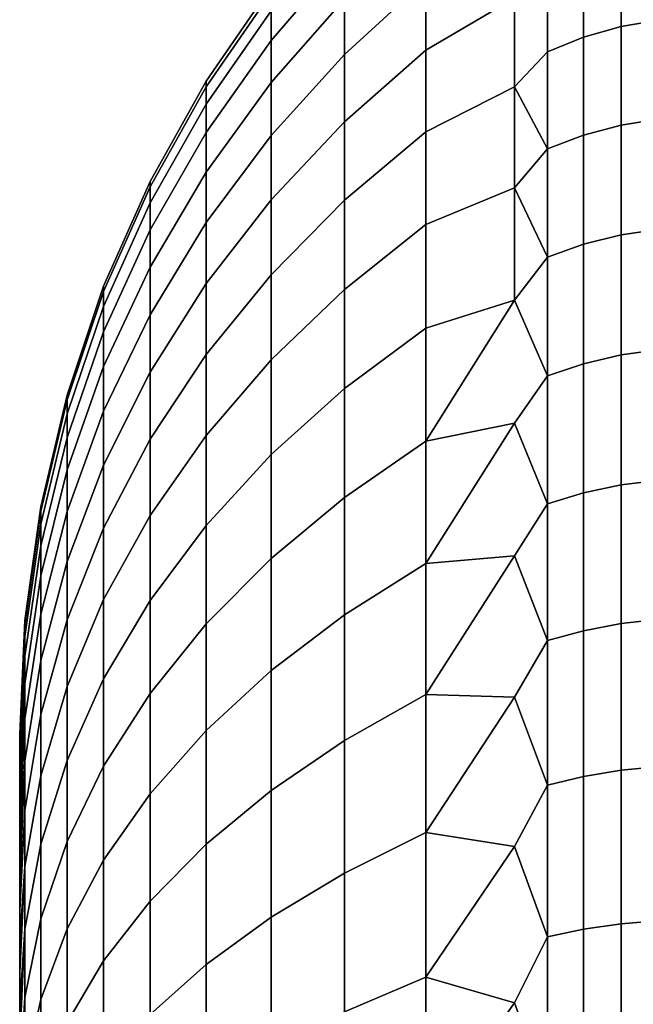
# Model space of a CAD drawing. Header units: metres. Extents: x -22 to 244, y -22 to 22.
# Tile 37 of 154: x -22.5 to -21.508, y 1.363 to 2.955. Entities that reach past the tile are written whole.
import ezdxf

# ---------------------------------------------------------------- set-up
doc = ezdxf.new("R2010")
doc.units = ezdxf.units.M
doc.layers.add('solid_10_151_023_XXX', color=7, linetype='CONTINUOUS')

msp = doc.modelspace()

# ---------------------------------------------------------------- linework, layer by layer
at = {"layer": 'solid_10_151_023_XXX'}
for points in [[(-21.974585, 3.059582, 170.75412), (-21.974585, 3.110342, 170.505478), (-22.093472, 2.969693, 170.48262), (-22.093472, 2.921228, 170.720016)], [(-21.974585, 3.110342, 169.494522), (-21.974585, 3.059582, 169.24588), (-22.093472, 2.921228, 169.279984), (-22.093472, 2.969693, 169.51738)], [(-21.974585, 2.988979, 170.997864), (-21.974585, 2.898992, 171.235138), (-21.842999, 3.019382, 171.286438), (-21.842999, 3.113106, 171.039307)], [(-21.974585, 2.898992, 168.764862), (-21.974585, 2.988979, 169.002136), (-21.842999, 3.113106, 168.960693), (-21.842999, 3.019382, 168.713562)], [(-21.842999, 3.019382, 168.713562), (-21.700001, 3.11363, 168.634232), (-21.700001, 2.990212, 168.381775), (-21.842999, 2.906075, 168.474777)], [(-21.842999, 3.019382, 171.286438), (-21.842999, 2.906075, 171.525223), (-21.700001, 2.990211, 171.618225), (-21.700001, 3.113629, 171.365768)], [(-21.527346, 3.084496, 171.618866), (-21.527346, 2.944229, 171.861816), (-21.464172, 2.95467, 171.868423), (-21.464172, 3.095434, 171.624603)], [(-21.527346, 2.944229, 168.138184), (-21.527346, 3.084496, 168.381134), (-21.464172, 3.095434, 168.375397), (-21.464172, 2.95467, 168.131577)], [(-21.588409, 3.066462, 171.609406), (-21.588409, 2.927015, 171.850937), (-21.527346, 2.944229, 171.861816), (-21.527346, 3.084496, 171.618866)], [(-21.588409, 2.927015, 168.149063), (-21.588409, 3.066462, 168.390594), (-21.527346, 3.084496, 168.381134), (-21.527346, 2.944229, 168.138184)], [(-21.974585, 2.988979, 170.997864), (-21.974585, 3.059582, 170.75412), (-22.093472, 2.921228, 170.720016), (-22.093472, 2.853818, 170.952744)], [(-21.974585, 3.059582, 169.24588), (-21.974585, 2.988979, 169.002136), (-22.093472, 2.853818, 169.047256), (-22.093472, 2.921228, 169.279984)], [(-21.646349, 3.04163, 171.596375), (-21.646349, 2.903313, 171.835938), (-21.588409, 2.927015, 171.850937), (-21.588409, 3.066462, 171.609406)], [(-21.646349, 2.903313, 168.164062), (-21.646349, 3.04163, 168.403625), (-21.588409, 3.066462, 168.390594), (-21.588409, 2.927015, 168.149063)], [(-21.646349, 3.04163, 171.596375), (-21.700001, 2.990211, 171.618225), (-21.700001, 2.846366, 171.859619), (-21.646349, 2.903313, 171.835938)], [(-21.646349, 3.04163, 168.403625), (-21.646349, 2.903313, 168.164062), (-21.700001, 2.846368, 168.140381), (-21.700001, 2.990212, 168.381775)], [(-22.093472, 2.998898, 170.242096), (-22.093472, 3.008654, 170), (-22.198641, 2.855754, 170), (-22.198641, 2.846494, 170.229797)], [(-22.198641, 2.846494, 169.770203), (-22.198641, 2.855754, 170), (-22.093472, 3.008654, 170), (-22.093472, 2.998898, 169.757904)], [(-21.974585, 2.898992, 171.235138), (-21.974585, 2.790204, 171.464417), (-21.842999, 2.906075, 171.525223), (-21.842999, 3.019382, 171.286438)], [(-21.974585, 2.790204, 168.535583), (-21.974585, 2.898992, 168.764862), (-21.842999, 3.019382, 168.713562), (-21.842999, 2.906075, 168.474777)], [(-22.093472, 2.969693, 170.48262), (-22.093472, 2.998898, 170.242096), (-22.198641, 2.846494, 170.229797), (-22.198641, 2.818773, 170.458099)], [(-22.093472, 2.998898, 169.757904), (-22.093472, 2.969693, 169.51738), (-22.198641, 2.818773, 169.541901), (-22.198641, 2.846494, 169.770203)], [(-21.974585, 2.898992, 171.235138), (-21.974585, 2.988979, 170.997864), (-22.093472, 2.853818, 170.952744), (-22.093472, 2.7679, 171.179291)], [(-21.974585, 2.988979, 169.002136), (-21.974585, 2.898992, 168.764862), (-22.093472, 2.7679, 168.820709), (-22.093472, 2.853818, 169.047256)], [(-21.842999, 2.906075, 168.474777), (-21.700001, 2.990212, 168.381775), (-21.700001, 2.846368, 168.140381), (-21.842999, 2.773922, 168.24588)], [(-21.842999, 2.906075, 171.525223), (-21.842999, 2.773922, 171.75412), (-21.700001, 2.846366, 171.859619), (-21.700001, 2.990211, 171.618225)], [(-22.093472, 2.921228, 170.720016), (-22.093472, 2.969693, 170.48262), (-22.198641, 2.818773, 170.458099), (-22.198641, 2.772771, 170.683426)], [(-22.093472, 2.969693, 169.51738), (-22.093472, 2.921228, 169.279984), (-22.198641, 2.772771, 169.316574), (-22.198641, 2.818773, 169.541901)], [(-21.527346, 2.944229, 171.861816), (-21.527346, 2.784868, 172.092697), (-21.464172, 2.794744, 172.100113), (-21.464172, 2.95467, 171.868423)], [(-21.527346, 2.784868, 167.907303), (-21.527346, 2.944229, 168.138184), (-21.464172, 2.95467, 168.131577), (-21.464172, 2.794744, 167.899887)], [(-21.588409, 2.927015, 171.850937), (-21.588409, 2.768585, 172.08046), (-21.527346, 2.784868, 172.092697), (-21.527346, 2.944229, 171.861816)], [(-21.588409, 2.768585, 167.91954), (-21.588409, 2.927015, 168.149063), (-21.527346, 2.944229, 168.138184), (-21.527346, 2.784868, 167.907303)], [(-22.093472, 2.853818, 170.952744), (-22.093472, 2.921228, 170.720016), (-22.198641, 2.772771, 170.683426), (-22.198641, 2.708787, 170.904327)], [(-22.093472, 2.921228, 169.279984), (-22.093472, 2.853818, 169.047256), (-22.198641, 2.708787, 169.095673), (-22.198641, 2.772771, 169.316574)], [(-21.646349, 2.903313, 171.835938), (-21.646349, 2.746166, 172.063614), (-21.588409, 2.768585, 172.08046), (-21.588409, 2.927015, 171.850937)], [(-21.646349, 2.746166, 167.936386), (-21.646349, 2.903313, 168.164062), (-21.588409, 2.927015, 168.149063), (-21.588409, 2.768585, 167.91954)], [(-21.974585, 2.790204, 171.464417), (-21.974585, 2.898992, 171.235138), (-22.093472, 2.7679, 171.179291), (-22.093472, 2.664031, 171.398193)], [(-21.974585, 2.898992, 168.764862), (-21.974585, 2.790204, 168.535583), (-22.093472, 2.664031, 168.601807), (-22.093472, 2.7679, 168.820709)], [(-21.974585, 2.790204, 171.464417), (-21.974585, 2.66332, 171.684189), (-21.842999, 2.773922, 171.75412), (-21.842999, 2.906075, 171.525223)], [(-21.974585, 2.66332, 168.315811), (-21.974585, 2.790204, 168.535583), (-21.842999, 2.906075, 168.474777), (-21.842999, 2.773922, 168.24588)], [(-21.646349, 2.903313, 171.835938), (-21.700001, 2.846366, 171.859619), (-21.646349, 2.746166, 172.063614)], [(-21.646349, 2.746166, 167.936386), (-21.700001, 2.846368, 168.140381), (-21.646349, 2.903313, 168.164062)], [(-22.198641, 2.846494, 170.229797), (-22.198641, 2.855754, 170), (-22.289186, 2.693763, 170), (-22.289186, 2.685029, 170.216751)], [(-22.289186, 2.685029, 169.783249), (-22.289186, 2.693763, 170), (-22.198641, 2.855754, 170), (-22.198641, 2.846494, 169.770203)], [(-22.093472, 2.7679, 171.179291), (-22.093472, 2.853818, 170.952744), (-22.198641, 2.708787, 170.904327), (-22.198641, 2.627235, 171.119354)], [(-22.093472, 2.853818, 169.047256), (-22.093472, 2.7679, 168.820709), (-22.198641, 2.627235, 168.880646), (-22.198641, 2.708787, 169.095673)], [(-22.198641, 2.818773, 170.458099), (-22.198641, 2.846494, 170.229797), (-22.289186, 2.685029, 170.216751), (-22.289186, 2.65888, 170.432114)], [(-22.198641, 2.846494, 169.770203), (-22.198641, 2.818773, 169.541901), (-22.289186, 2.65888, 169.567886), (-22.289186, 2.685029, 169.783249)], [(-21.842999, 2.773922, 168.24588), (-21.700001, 2.846368, 168.140381), (-21.700001, 2.683079, 167.911682), (-21.842999, 2.623779, 168.028351)], [(-21.842999, 2.773922, 171.75412), (-21.842999, 2.623779, 171.971649), (-21.700001, 2.683078, 172.088318), (-21.700001, 2.846366, 171.859619)], [(-21.646349, 2.746166, 167.936386), (-21.700001, 2.683079, 167.911682), (-21.700001, 2.846368, 168.140381)], [(-21.646349, 2.746166, 172.063614), (-21.700001, 2.846366, 171.859619), (-21.700001, 2.683078, 172.088318)], [(-22.198641, 2.772771, 170.683426), (-22.198641, 2.818773, 170.458099), (-22.289186, 2.65888, 170.432114), (-22.289186, 2.615488, 170.644653)], [(-22.198641, 2.818773, 169.541901), (-22.198641, 2.772771, 169.316574), (-22.289186, 2.615488, 169.355347), (-22.289186, 2.65888, 169.567886)], [(-21.974585, 2.66332, 171.684189), (-21.974585, 2.790204, 171.464417), (-22.093472, 2.664031, 171.398193), (-22.093472, 2.542885, 171.608017)], [(-21.974585, 2.790204, 168.535583), (-21.974585, 2.66332, 168.315811), (-22.093472, 2.542885, 168.391983), (-22.093472, 2.664031, 168.601807)], [(-21.527346, 2.784868, 172.092697), (-21.527346, 2.607445, 172.309998), (-21.464172, 2.616692, 172.318192), (-21.464172, 2.794744, 172.100113)], [(-21.527346, 2.607445, 167.690002), (-21.527346, 2.784868, 167.907303), (-21.464172, 2.794744, 167.899887), (-21.464172, 2.616692, 167.681808)], [(-22.198641, 2.708787, 170.904327), (-22.198641, 2.772771, 170.683426), (-22.289186, 2.615488, 170.644653), (-22.289186, 2.555133, 170.853027)], [(-22.198641, 2.772771, 169.316574), (-22.198641, 2.708787, 169.095673), (-22.289186, 2.555133, 169.146973), (-22.289186, 2.615488, 169.355347)], [(-21.974585, 2.66332, 171.684189), (-21.974585, 2.519163, 171.893021), (-21.842999, 2.623779, 171.971649), (-21.842999, 2.773922, 171.75412)], [(-21.974585, 2.519163, 168.106979), (-21.974585, 2.66332, 168.315811), (-21.842999, 2.773922, 168.24588), (-21.842999, 2.623779, 168.028351)], [(-21.588409, 2.768585, 172.08046), (-21.588409, 2.5922, 172.296494), (-21.527346, 2.607445, 172.309998), (-21.527346, 2.784868, 172.092697)], [(-21.588409, 2.5922, 167.703506), (-21.588409, 2.768585, 167.91954), (-21.527346, 2.784868, 167.907303), (-21.527346, 2.607445, 167.690002)], [(-22.093472, 2.664031, 171.398193), (-22.093472, 2.7679, 171.179291), (-22.198641, 2.627235, 171.119354), (-22.198641, 2.528645, 171.327133)], [(-22.093472, 2.7679, 168.820709), (-22.093472, 2.664031, 168.601807), (-22.198641, 2.528645, 168.672867), (-22.198641, 2.627235, 168.880646)], [(-21.646349, 2.746166, 172.063614), (-21.646349, 2.571209, 172.277893), (-21.588409, 2.5922, 172.296494), (-21.588409, 2.768585, 172.08046)], [(-21.646349, 2.571209, 167.722107), (-21.646349, 2.746166, 167.936386), (-21.588409, 2.768585, 167.91954), (-21.588409, 2.5922, 167.703506)], [(-21.646349, 2.746166, 172.063614), (-21.700001, 2.683078, 172.088318), (-21.646349, 2.571209, 172.277893)], [(-21.646349, 2.571209, 167.722107), (-21.700001, 2.683079, 167.911682), (-21.646349, 2.746166, 167.936386)], [(-22.198641, 2.627235, 171.119354), (-22.198641, 2.708787, 170.904327), (-22.289186, 2.555133, 170.853027), (-22.289186, 2.478207, 171.055862)], [(-22.198641, 2.708787, 169.095673), (-22.198641, 2.627235, 168.880646), (-22.289186, 2.478207, 168.944138), (-22.289186, 2.555133, 169.146973)], [(-22.289186, 2.685029, 170.216751), (-22.289186, 2.693763, 170), (-22.364326, 2.524078, 170), (-22.364326, 2.515893, 170.20311)], [(-22.364326, 2.515893, 169.79689), (-22.364326, 2.524078, 170), (-22.289186, 2.693763, 170), (-22.289186, 2.685029, 169.783249)], [(-22.289186, 2.65888, 170.432114), (-22.289186, 2.685029, 170.216751), (-22.364326, 2.515893, 170.20311), (-22.364326, 2.491392, 170.404892)], [(-22.289186, 2.685029, 169.783249), (-22.289186, 2.65888, 169.567886), (-22.364326, 2.491392, 169.595108), (-22.364326, 2.515893, 169.79689)], [(-21.842999, 2.623779, 168.028351), (-21.700001, 2.683079, 167.911682), (-21.700001, 2.501463, 167.69725), (-21.842999, 2.45662, 167.823624)], [(-21.842999, 2.623779, 171.971649), (-21.842999, 2.45662, 172.176376), (-21.700001, 2.501461, 172.302765), (-21.700001, 2.683078, 172.088318)], [(-21.646349, 2.571209, 167.722107), (-21.700001, 2.501463, 167.69725), (-21.700001, 2.683079, 167.911682)], [(-21.646349, 2.571209, 172.277893), (-21.700001, 2.683078, 172.088318), (-21.700001, 2.501461, 172.302765)], [(-22.289186, 2.615488, 170.644653), (-22.289186, 2.65888, 170.432114), (-22.364326, 2.491392, 170.404892), (-22.364326, 2.450733, 170.60405)], [(-22.289186, 2.65888, 169.567886), (-22.289186, 2.615488, 169.355347), (-22.364326, 2.450733, 169.39595), (-22.364326, 2.491392, 169.595108)], [(-22.093472, 2.542885, 171.608017), (-22.093472, 2.664031, 171.398193), (-22.198641, 2.528645, 171.327133), (-22.198641, 2.413655, 171.526306)], [(-22.093472, 2.664031, 168.601807), (-22.093472, 2.542885, 168.391983), (-22.198641, 2.413655, 168.473694), (-22.198641, 2.528645, 168.672867)], [(-21.974585, 2.519163, 171.893021), (-21.974585, 2.66332, 171.684189), (-22.093472, 2.542885, 171.608017), (-22.093472, 2.405247, 171.807419)], [(-21.974585, 2.66332, 168.315811), (-21.974585, 2.519163, 168.106979), (-22.093472, 2.405247, 168.192581), (-22.093472, 2.542885, 168.391983)], [(-22.198641, 2.528645, 171.327133), (-22.198641, 2.627235, 171.119354), (-22.289186, 2.478207, 171.055862), (-22.289186, 2.385209, 171.251862)], [(-22.198641, 2.627235, 168.880646), (-22.198641, 2.528645, 168.672867), (-22.289186, 2.385209, 168.748138), (-22.289186, 2.478207, 168.944138)], [(-22.289186, 2.555133, 170.853027), (-22.289186, 2.615488, 170.644653), (-22.364326, 2.450733, 170.60405), (-22.364326, 2.39418, 170.799301)], [(-22.289186, 2.615488, 169.355347), (-22.289186, 2.555133, 169.146973), (-22.364326, 2.39418, 169.200699), (-22.364326, 2.450733, 169.39595)], [(-21.974585, 2.519163, 171.893021), (-21.974585, 2.358669, 172.0896), (-21.842999, 2.45662, 172.176376), (-21.842999, 2.623779, 171.971649)], [(-21.974585, 2.358669, 167.9104), (-21.974585, 2.519163, 168.106979), (-21.842999, 2.623779, 168.028351), (-21.842999, 2.45662, 167.823624)], [(-21.527346, 2.607445, 172.309998), (-21.527346, 2.413113, 172.512314), (-21.464172, 2.421671, 172.521225), (-21.464172, 2.616692, 172.318192)], [(-21.527346, 2.413113, 167.487686), (-21.527346, 2.607445, 167.690002), (-21.464172, 2.616692, 167.681808), (-21.464172, 2.421671, 167.478775)], [(-21.588409, 2.5922, 172.296494), (-21.588409, 2.399004, 172.497635), (-21.527346, 2.413113, 172.512314), (-21.527346, 2.607445, 172.309998)], [(-21.588409, 2.399004, 167.502365), (-21.588409, 2.5922, 167.703506), (-21.527346, 2.607445, 167.690002), (-21.527346, 2.413113, 167.487686)], [(-21.646349, 2.571209, 172.277893), (-21.646349, 2.379578, 172.477402), (-21.588409, 2.399004, 172.497635), (-21.588409, 2.5922, 172.296494)], [(-21.646349, 2.379578, 167.522598), (-21.646349, 2.571209, 167.722107), (-21.588409, 2.5922, 167.703506), (-21.588409, 2.399004, 167.502365)], [(-21.646349, 2.571209, 172.277893), (-21.700001, 2.501461, 172.302765), (-21.646349, 2.379578, 172.477402)], [(-21.646349, 2.379578, 167.522598), (-21.700001, 2.501463, 167.69725), (-21.646349, 2.571209, 167.722107)], [(-22.289186, 2.478207, 171.055862), (-22.289186, 2.555133, 170.853027), (-22.364326, 2.39418, 170.799301), (-22.364326, 2.3221, 170.989349)], [(-22.289186, 2.555133, 169.146973), (-22.289186, 2.478207, 168.944138), (-22.364326, 2.3221, 169.010651), (-22.364326, 2.39418, 169.200699)], [(-22.093472, 2.405247, 171.807419), (-22.093472, 2.542885, 171.608017), (-22.198641, 2.413655, 171.526306), (-22.198641, 2.283012, 171.715576)], [(-22.093472, 2.542885, 168.391983), (-22.093472, 2.405247, 168.192581), (-22.198641, 2.283012, 168.284424), (-22.198641, 2.413655, 168.473694)], [(-22.364326, 2.515893, 170.20311), (-22.364326, 2.524078, 170), (-22.423414, 2.348159, 170), (-22.423414, 2.340544, 170.18895)], [(-22.423414, 2.340544, 169.81105), (-22.423414, 2.348159, 170), (-22.364326, 2.524078, 170), (-22.364326, 2.515893, 169.79689)], [(-22.364326, 2.491392, 170.404892), (-22.364326, 2.515893, 170.20311), (-22.423414, 2.340544, 170.18895), (-22.423414, 2.31775, 170.376678)], [(-22.364326, 2.515893, 169.79689), (-22.364326, 2.491392, 169.595108), (-22.423414, 2.31775, 169.623322), (-22.423414, 2.340544, 169.81105)], [(-22.198641, 2.413655, 171.526306), (-22.198641, 2.528645, 171.327133), (-22.289186, 2.385209, 171.251862), (-22.289186, 2.276742, 171.439728)], [(-22.198641, 2.528645, 168.672867), (-22.198641, 2.413655, 168.473694), (-22.289186, 2.276742, 168.560272), (-22.289186, 2.385209, 168.748138)], [(-21.974585, 2.358669, 172.0896), (-21.974585, 2.519163, 171.893021), (-22.093472, 2.405247, 171.807419), (-22.093472, 2.25201, 171.995102)], [(-21.974585, 2.519163, 168.106979), (-21.974585, 2.358669, 167.9104), (-22.093472, 2.25201, 168.004898), (-22.093472, 2.405247, 168.192581)], [(-21.646349, 2.379578, 167.522598), (-21.700001, 2.302759, 167.498535), (-21.842999, 2.273528, 167.633011), (-21.700001, 2.501463, 167.69725)], [(-21.842999, 2.273528, 167.633011), (-21.842999, 2.45662, 167.823624), (-21.700001, 2.501463, 167.69725)], [(-21.646349, 2.379578, 172.477402), (-21.700001, 2.501461, 172.302765), (-21.842999, 2.273528, 172.366989), (-21.700001, 2.302757, 172.501465)], [(-21.842999, 2.45662, 172.176376), (-21.842999, 2.273528, 172.366989), (-21.700001, 2.501461, 172.302765)], [(-22.364326, 2.450733, 170.60405), (-22.364326, 2.491392, 170.404892), (-22.423414, 2.31775, 170.376678), (-22.423414, 2.279925, 170.561951)], [(-22.364326, 2.491392, 169.595108), (-22.364326, 2.450733, 169.39595), (-22.423414, 2.279925, 169.438049), (-22.423414, 2.31775, 169.623322)], [(-22.289186, 2.385209, 171.251862), (-22.289186, 2.478207, 171.055862), (-22.364326, 2.3221, 170.989349), (-22.364326, 2.23496, 171.173004)], [(-22.289186, 2.478207, 168.944138), (-22.289186, 2.385209, 168.748138), (-22.364326, 2.23496, 168.826996), (-22.364326, 2.3221, 169.010651)], [(-21.974585, 2.358669, 172.0896), (-21.974585, 2.182878, 172.272614), (-21.842999, 2.273528, 172.366989), (-21.842999, 2.45662, 172.176376)], [(-21.974585, 2.182878, 167.727386), (-21.974585, 2.358669, 167.9104), (-21.842999, 2.45662, 167.823624), (-21.842999, 2.273528, 167.633011)], [(-22.364326, 2.39418, 170.799301), (-22.364326, 2.450733, 170.60405), (-22.423414, 2.279925, 170.561951), (-22.423414, 2.227314, 170.743591)], [(-22.364326, 2.450733, 169.39595), (-22.364326, 2.39418, 169.200699), (-22.423414, 2.227314, 169.256409), (-22.423414, 2.279925, 169.438049)], [(-21.527346, 2.413113, 172.512314), (-21.527346, 2.20313, 172.698349), (-21.464172, 2.210943, 172.707916), (-21.464172, 2.421671, 172.521225)], [(-21.527346, 2.20313, 167.301651), (-21.527346, 2.413113, 167.487686), (-21.464172, 2.421671, 167.478775), (-21.464172, 2.210943, 167.292084)], [(-22.198641, 2.283012, 171.715576), (-22.198641, 2.413655, 171.526306), (-22.289186, 2.276742, 171.439728), (-22.289186, 2.15351, 171.618256)], [(-22.198641, 2.413655, 168.473694), (-22.198641, 2.283012, 168.284424), (-22.289186, 2.15351, 168.381744), (-22.289186, 2.276742, 168.560272)], [(-22.093472, 2.25201, 171.995102), (-22.093472, 2.405247, 171.807419), (-22.198641, 2.283012, 171.715576), (-22.198641, 2.137563, 171.893723)], [(-22.093472, 2.405247, 168.192581), (-22.093472, 2.25201, 168.004898), (-22.198641, 2.137563, 168.106277), (-22.198641, 2.283012, 168.284424)], [(-21.588409, 2.399004, 172.497635), (-21.588409, 2.190249, 172.682571), (-21.527346, 2.20313, 172.698349), (-21.527346, 2.413113, 172.512314)], [(-21.588409, 2.190249, 167.317429), (-21.588409, 2.399004, 167.502365), (-21.527346, 2.413113, 167.487686), (-21.527346, 2.20313, 167.301651)], [(-22.364326, 2.3221, 170.989349), (-22.364326, 2.39418, 170.799301), (-22.423414, 2.227314, 170.743591), (-22.423414, 2.160258, 170.920395)], [(-22.364326, 2.39418, 169.200699), (-22.364326, 2.3221, 169.010651), (-22.423414, 2.160258, 169.079605), (-22.423414, 2.227314, 169.256409)], [(-21.646349, 2.379578, 172.477402), (-21.646349, 2.172513, 172.660843), (-21.588409, 2.190249, 172.682571), (-21.588409, 2.399004, 172.497635)], [(-21.646349, 2.172513, 167.339157), (-21.646349, 2.379578, 167.522598), (-21.588409, 2.399004, 167.502365), (-21.588409, 2.190249, 167.317429)], [(-22.289186, 2.276742, 171.439728), (-22.289186, 2.385209, 171.251862), (-22.364326, 2.23496, 171.173004), (-22.364326, 2.133326, 171.34903)], [(-22.289186, 2.385209, 168.748138), (-22.289186, 2.276742, 168.560272), (-22.364326, 2.133326, 168.65097), (-22.364326, 2.23496, 168.826996)], [(-21.646349, 2.379578, 172.477402), (-21.700001, 2.302757, 172.501465), (-21.646349, 2.172513, 172.660843)], [(-21.646349, 2.172513, 167.339157), (-21.700001, 2.302759, 167.498535), (-21.646349, 2.379578, 167.522598)], [(-21.974585, 2.182878, 172.272614), (-21.974585, 2.358669, 172.0896), (-22.093472, 2.25201, 171.995102), (-22.093472, 2.084168, 172.169846)], [(-21.974585, 2.358669, 167.9104), (-21.974585, 2.182878, 167.727386), (-22.093472, 2.084168, 167.830154), (-22.093472, 2.25201, 168.004898)], [(-22.423414, 2.340544, 170.18895), (-22.423414, 2.348159, 170), (-22.465942, 2.167519, 170), (-22.465942, 2.160491, 170.174408)], [(-22.465942, 2.160491, 169.825592), (-22.465942, 2.167519, 170), (-22.423414, 2.348159, 170), (-22.423414, 2.340544, 169.81105)], [(-22.423414, 2.31775, 170.376678), (-22.423414, 2.340544, 170.18895), (-22.465942, 2.160491, 170.174408), (-22.465942, 2.139451, 170.347702)], [(-22.423414, 2.340544, 169.81105), (-22.423414, 2.31775, 169.623322), (-22.465942, 2.139451, 169.652298), (-22.465942, 2.160491, 169.825592)], [(-22.423414, 2.279925, 170.561951), (-22.423414, 2.31775, 170.376678), (-22.465942, 2.139451, 170.347702), (-22.465942, 2.104535, 170.518723)], [(-22.423414, 2.31775, 169.623322), (-22.423414, 2.279925, 169.438049), (-22.465942, 2.104535, 169.481277), (-22.465942, 2.139451, 169.652298)], [(-22.364326, 2.23496, 171.173004), (-22.364326, 2.3221, 170.989349), (-22.423414, 2.160258, 170.920395), (-22.423414, 2.079191, 171.091248)], [(-22.364326, 2.3221, 169.010651), (-22.364326, 2.23496, 168.826996), (-22.423414, 2.079191, 168.908752), (-22.423414, 2.160258, 169.079605)], [(-21.646349, 2.172513, 167.339157), (-21.700001, 2.088325, 167.316925), (-21.842999, 2.075692, 167.457733), (-21.700001, 2.302759, 167.498535)], [(-21.842999, 2.075692, 167.457733), (-21.842999, 2.273528, 167.633011), (-21.700001, 2.302759, 167.498535)], [(-21.646349, 2.172513, 172.660843), (-21.700001, 2.302757, 172.501465), (-21.842999, 2.075692, 172.542267), (-21.700001, 2.088323, 172.683075)], [(-21.842999, 2.273528, 172.366989), (-21.842999, 2.075692, 172.542267), (-21.700001, 2.302757, 172.501465)], [(-22.423414, 2.227314, 170.743591), (-22.423414, 2.279925, 170.561951), (-22.465942, 2.104535, 170.518723), (-22.465942, 2.055971, 170.686386)], [(-22.423414, 2.279925, 169.438049), (-22.423414, 2.227314, 169.256409), (-22.465942, 2.055971, 169.313614), (-22.465942, 2.104535, 169.481277)], [(-22.289186, 2.15351, 171.618256), (-22.289186, 2.276742, 171.439728), (-22.364326, 2.133326, 171.34903), (-22.364326, 2.017856, 171.516327)], [(-22.289186, 2.276742, 168.560272), (-22.289186, 2.15351, 168.381744), (-22.364326, 2.017856, 168.483673), (-22.364326, 2.133326, 168.65097)], [(-22.198641, 2.137563, 171.893723), (-22.198641, 2.283012, 171.715576), (-22.289186, 2.15351, 171.618256), (-22.289186, 2.016311, 171.786301)], [(-22.198641, 2.283012, 168.284424), (-22.198641, 2.137563, 168.106277), (-22.289186, 2.016311, 168.213699), (-22.289186, 2.15351, 168.381744)], [(-21.974585, 2.182878, 172.272614), (-21.974585, 1.992929, 172.440903), (-21.842999, 2.075692, 172.542267), (-21.842999, 2.273528, 172.366989)], [(-21.974585, 1.992929, 167.559097), (-21.974585, 2.182878, 167.727386), (-21.842999, 2.273528, 167.633011), (-21.842999, 2.075692, 167.457733)], [(-22.093472, 2.084168, 172.169846), (-22.093472, 2.25201, 171.995102), (-22.198641, 2.137563, 171.893723), (-22.198641, 1.97825, 172.05957)], [(-22.093472, 2.25201, 168.004898), (-22.093472, 2.084168, 167.830154), (-22.198641, 1.97825, 167.94043), (-22.198641, 2.137563, 168.106277)], [(-22.364326, 2.133326, 171.34903), (-22.364326, 2.23496, 171.173004), (-22.423414, 2.079191, 171.091248), (-22.423414, 1.98464, 171.255005)], [(-22.364326, 2.23496, 168.826996), (-22.364326, 2.133326, 168.65097), (-22.423414, 1.98464, 168.744995), (-22.423414, 2.079191, 168.908752)], [(-22.423414, 2.160258, 170.920395), (-22.423414, 2.227314, 170.743591), (-22.465942, 2.055971, 170.686386), (-22.465942, 1.994073, 170.849594)], [(-22.423414, 2.227314, 169.256409), (-22.423414, 2.160258, 169.079605), (-22.465942, 1.994073, 169.150406), (-22.465942, 2.055971, 169.313614)], [(-21.588409, 2.190249, 172.682571), (-21.588409, 1.96729, 172.850113), (-21.527346, 1.97886, 172.866867), (-21.527346, 2.20313, 172.698349)], [(-21.588409, 1.96729, 167.149887), (-21.588409, 2.190249, 167.317429), (-21.527346, 2.20313, 167.301651), (-21.527346, 1.97886, 167.133133)], [(-21.527346, 2.20313, 172.698349), (-21.527346, 1.97886, 172.866867), (-21.464172, 1.985878, 172.877045), (-21.464172, 2.210943, 172.707916)], [(-21.527346, 1.97886, 167.133133), (-21.527346, 2.20313, 167.301651), (-21.464172, 2.210943, 167.292084), (-21.464172, 1.985878, 167.122955)], [(-21.974585, 1.992929, 172.440903), (-21.974585, 2.182878, 172.272614), (-22.093472, 2.084168, 172.169846), (-22.093472, 1.90281, 172.330521)], [(-21.974585, 2.182878, 167.727386), (-21.974585, 1.992929, 167.559097), (-22.093472, 1.90281, 167.669479), (-22.093472, 2.084168, 167.830154)], [(-21.646349, 2.172513, 172.660843), (-21.646349, 1.951359, 172.827026), (-21.588409, 1.96729, 172.850113), (-21.588409, 2.190249, 172.682571)], [(-21.646349, 1.951359, 167.172974), (-21.646349, 2.172513, 167.339157), (-21.588409, 2.190249, 167.317429), (-21.588409, 1.96729, 167.149887)], [(-22.465942, 2.160491, 170.174408), (-22.465942, 2.167519, 170), (-22.491545, 1.983716, 170), (-22.491545, 1.977283, 170.159622)], [(-22.491545, 1.977283, 169.840378), (-22.491545, 1.983716, 170), (-22.465942, 2.167519, 170), (-22.465942, 2.160491, 169.825592)], [(-21.646349, 2.172513, 172.660843), (-21.700001, 2.088323, 172.683075), (-21.646349, 1.951359, 172.827026)], [(-21.646349, 1.951359, 167.172974), (-21.700001, 2.088325, 167.316925), (-21.646349, 2.172513, 167.339157)], [(-22.465942, 2.139451, 170.347702), (-22.465942, 2.160491, 170.174408), (-22.491545, 1.977283, 170.159622), (-22.491545, 1.958027, 170.318207)], [(-22.465942, 2.160491, 169.825592), (-22.465942, 2.139451, 169.652298), (-22.491545, 1.958027, 169.681793), (-22.491545, 1.977283, 169.840378)], [(-22.423414, 2.079191, 171.091248), (-22.423414, 2.160258, 170.920395), (-22.465942, 1.994073, 170.849594), (-22.465942, 1.919243, 171.007294)], [(-22.423414, 2.160258, 169.079605), (-22.423414, 2.079191, 168.908752), (-22.465942, 1.919243, 168.992706), (-22.465942, 1.994073, 169.150406)], [(-22.289186, 2.016311, 171.786301), (-22.289186, 2.15351, 171.618256), (-22.364326, 2.017856, 171.516327), (-22.364326, 1.8893, 171.673767)], [(-22.289186, 2.15351, 168.381744), (-22.289186, 2.016311, 168.213699), (-22.364326, 1.8893, 168.326233), (-22.364326, 2.017856, 168.483673)], [(-22.465942, 2.104535, 170.518723), (-22.465942, 2.139451, 170.347702), (-22.491545, 1.958027, 170.318207), (-22.491545, 1.926073, 170.474731)], [(-22.465942, 2.139451, 169.652298), (-22.465942, 2.104535, 169.481277), (-22.491545, 1.926073, 169.525269), (-22.491545, 1.958027, 169.681793)], [(-22.364326, 2.017856, 171.516327), (-22.364326, 2.133326, 171.34903), (-22.423414, 1.98464, 171.255005), (-22.423414, 1.877218, 171.410645)], [(-22.364326, 2.133326, 168.65097), (-22.364326, 2.017856, 168.483673), (-22.423414, 1.877218, 168.589355), (-22.423414, 1.98464, 168.744995)], [(-22.198641, 1.97825, 172.05957), (-22.198641, 2.137563, 171.893723), (-22.289186, 2.016311, 171.786301), (-22.289186, 1.866036, 171.942749)], [(-22.198641, 2.137563, 168.106277), (-22.198641, 1.97825, 167.94043), (-22.289186, 1.866036, 168.057251), (-22.289186, 2.016311, 168.213699)], [(-22.465942, 2.055971, 170.686386), (-22.465942, 2.104535, 170.518723), (-22.491545, 1.926073, 170.474731), (-22.491545, 1.881627, 170.628174)], [(-22.465942, 2.104535, 169.481277), (-22.465942, 2.055971, 169.313614), (-22.491545, 1.881627, 169.371826), (-22.491545, 1.926073, 169.525269)], [(-21.646349, 1.951359, 167.172974), (-21.700001, 1.859625, 167.153641), (-21.842999, 1.864394, 167.298965), (-21.700001, 2.088325, 167.316925)], [(-21.842999, 1.864394, 167.298965), (-21.842999, 2.075692, 167.457733), (-21.700001, 2.088325, 167.316925)], [(-21.646349, 1.951359, 172.827026), (-21.700001, 2.088323, 172.683075), (-21.842999, 1.864394, 172.701035), (-21.700001, 1.859623, 172.846359)], [(-21.842999, 2.075692, 172.542267), (-21.842999, 1.864394, 172.701035), (-21.700001, 2.088323, 172.683075)], [(-22.423414, 1.98464, 171.255005), (-22.423414, 2.079191, 171.091248), (-22.465942, 1.919243, 171.007294), (-22.465942, 1.831966, 171.158463)], [(-22.423414, 2.079191, 168.908752), (-22.423414, 1.98464, 168.744995), (-22.465942, 1.831966, 168.841537), (-22.465942, 1.919243, 168.992706)], [(-22.093472, 1.90281, 172.330521), (-22.093472, 2.084168, 172.169846), (-22.198641, 1.97825, 172.05957), (-22.198641, 1.806108, 172.212082)], [(-22.093472, 2.084168, 167.830154), (-22.093472, 1.90281, 167.669479), (-22.198641, 1.806108, 167.787918), (-22.198641, 1.97825, 167.94043)], [(-21.974585, 1.992929, 172.440903), (-21.974585, 1.790056, 172.593338), (-21.842999, 1.864394, 172.701035), (-21.842999, 2.075692, 172.542267)], [(-21.974585, 1.790056, 167.406662), (-21.974585, 1.992929, 167.559097), (-21.842999, 2.075692, 167.457733), (-21.842999, 1.864394, 167.298965)], [(-22.465942, 1.994073, 170.849594), (-22.465942, 2.055971, 170.686386), (-22.491545, 1.881627, 170.628174), (-22.491545, 1.824978, 170.777557)], [(-22.465942, 2.055971, 169.313614), (-22.465942, 1.994073, 169.150406), (-22.491545, 1.824978, 169.222443), (-22.491545, 1.881627, 169.371826)], [(-22.364326, 1.8893, 171.673767), (-22.364326, 2.017856, 171.516327), (-22.423414, 1.877218, 171.410645), (-22.423414, 1.757622, 171.557114)], [(-22.364326, 2.017856, 168.483673), (-22.364326, 1.8893, 168.326233), (-22.423414, 1.757622, 168.442886), (-22.423414, 1.877218, 168.589355)], [(-22.289186, 1.866036, 171.942749), (-22.289186, 2.016311, 171.786301), (-22.364326, 1.8893, 171.673767), (-22.364326, 1.74849, 171.820374)], [(-22.289186, 2.016311, 168.213699), (-22.289186, 1.866036, 168.057251), (-22.364326, 1.74849, 168.179626), (-22.364326, 1.8893, 168.326233)], [(-22.465942, 1.919243, 171.007294), (-22.465942, 1.994073, 170.849594), (-22.491545, 1.824978, 170.777557), (-22.491545, 1.756493, 170.921875)], [(-22.465942, 1.994073, 169.150406), (-22.465942, 1.919243, 168.992706), (-22.491545, 1.756493, 169.078125), (-22.491545, 1.824978, 169.222443)], [(-21.974585, 1.790056, 172.593338), (-21.974585, 1.992929, 172.440903), (-22.093472, 1.90281, 172.330521), (-22.093472, 1.70911, 172.476074)], [(-21.974585, 1.992929, 167.559097), (-21.974585, 1.790056, 167.406662), (-22.093472, 1.70911, 167.523926), (-22.093472, 1.90281, 167.669479)], [(-22.491545, 1.983716, 170), (-22.491545, 1.977283, 169.840378), (-22.5, 1.797996, 169.914963), (-22.5, 1.8, 170)], [(-22.491545, 1.977283, 170.159622), (-22.491545, 1.983716, 170), (-22.5, 1.8, 170), (-22.5, 1.797996, 170.085037)], [(-22.491545, 1.977283, 169.840378), (-22.491545, 1.958027, 169.681793), (-22.5, 1.781851, 169.745026), (-22.5, 1.791947, 169.829956)], [(-22.491545, 1.977283, 169.840378), (-22.5, 1.791947, 169.829956), (-22.5, 1.797996, 169.914963)], [(-22.491545, 1.977283, 170.159622), (-22.5, 1.797996, 170.085037), (-22.5, 1.791947, 170.170044)], [(-22.491545, 1.958027, 170.318207), (-22.491545, 1.977283, 170.159622), (-22.5, 1.791947, 170.170044), (-22.5, 1.781851, 170.254974)], [(-22.423414, 1.877218, 171.410645), (-22.423414, 1.98464, 171.255005), (-22.465942, 1.831966, 171.158463), (-22.465942, 1.732808, 171.302124)], [(-22.423414, 1.98464, 168.744995), (-22.423414, 1.877218, 168.589355), (-22.465942, 1.732808, 168.697876), (-22.465942, 1.831966, 168.841537)], [(-22.198641, 1.806108, 172.212082), (-22.198641, 1.97825, 172.05957), (-22.289186, 1.866036, 171.942749), (-22.289186, 1.703658, 172.086609)], [(-22.198641, 1.97825, 167.94043), (-22.198641, 1.806108, 167.787918), (-22.289186, 1.703658, 167.913391), (-22.289186, 1.866036, 168.057251)], [(-21.588409, 1.96729, 172.850113), (-21.588409, 1.731572, 172.999176), (-21.527346, 1.741756, 173.016815), (-21.527346, 1.97886, 172.866867)], [(-21.588409, 1.731572, 167.000824), (-21.588409, 1.96729, 167.149887), (-21.527346, 1.97886, 167.133133), (-21.527346, 1.741756, 166.983185)], [(-21.527346, 1.97886, 172.866867), (-21.527346, 1.741756, 173.016815), (-21.464172, 1.747932, 173.027512), (-21.464172, 1.985878, 172.877045)], [(-21.527346, 1.741756, 166.983185), (-21.527346, 1.97886, 167.133133), (-21.464172, 1.985878, 167.122955), (-21.464172, 1.747932, 166.972488)], [(-22.491545, 1.958027, 169.681793), (-22.491545, 1.926073, 169.525269), (-22.5, 1.749537, 169.576782), (-22.5, 1.767702, 169.660553)], [(-22.491545, 1.958027, 169.681793), (-22.5, 1.767702, 169.660553), (-22.5, 1.781851, 169.745026)], [(-22.491545, 1.958027, 170.318207), (-22.5, 1.781851, 170.254974), (-22.5, 1.767702, 170.339447)], [(-22.491545, 1.926073, 170.474731), (-22.491545, 1.958027, 170.318207), (-22.5, 1.767702, 170.339447), (-22.5, 1.749537, 170.423218)], [(-21.646349, 1.951359, 172.827026), (-21.646349, 1.71755, 172.974884), (-21.588409, 1.731572, 172.999176), (-21.588409, 1.96729, 172.850113)], [(-21.646349, 1.71755, 167.025116), (-21.646349, 1.951359, 167.172974), (-21.588409, 1.96729, 167.149887), (-21.588409, 1.731572, 167.000824)], [(-21.646349, 1.951359, 172.827026), (-21.700001, 1.859623, 172.846359), (-21.646349, 1.71755, 172.974884)], [(-21.646349, 1.71755, 167.025116), (-21.700001, 1.859625, 167.153641), (-21.646349, 1.951359, 167.172974)], [(-22.491545, 1.881627, 169.371826), (-22.5, 1.72738, 169.493881), (-22.5, 1.749537, 169.576782), (-22.491545, 1.926073, 169.525269)], [(-22.491545, 1.881627, 170.628174), (-22.491545, 1.926073, 170.474731), (-22.5, 1.749537, 170.423218), (-22.5, 1.72738, 170.506119)], [(-22.465942, 1.831966, 171.158463), (-22.465942, 1.919243, 171.007294), (-22.491545, 1.756493, 170.921875), (-22.491545, 1.676617, 171.060226)], [(-22.465942, 1.919243, 168.992706), (-22.465942, 1.831966, 168.841537), (-22.491545, 1.676617, 168.939774), (-22.491545, 1.756493, 169.078125)], [(-22.093472, 1.70911, 172.476074), (-22.093472, 1.90281, 172.330521), (-22.198641, 1.806108, 172.212082), (-22.198641, 1.622253, 172.350235)], [(-22.093472, 1.90281, 167.669479), (-22.093472, 1.70911, 167.523926), (-22.198641, 1.622253, 167.649765), (-22.198641, 1.806108, 167.787918)], [(-22.491545, 1.881627, 169.371826), (-22.491545, 1.824978, 169.222443), (-22.5, 1.671421, 169.331909), (-22.5, 1.701324, 169.412216)], [(-22.491545, 1.881627, 169.371826), (-22.5, 1.701324, 169.412216), (-22.5, 1.72738, 169.493881)], [(-22.491545, 1.881627, 170.628174), (-22.5, 1.72738, 170.506119), (-22.5, 1.701324, 170.587784)], [(-22.491545, 1.824978, 170.777557), (-22.491545, 1.881627, 170.628174), (-22.5, 1.701324, 170.587784), (-22.5, 1.671421, 170.668091)], [(-22.364326, 1.74849, 171.820374), (-22.364326, 1.8893, 171.673767), (-22.423414, 1.757622, 171.557114), (-22.423414, 1.626627, 171.693497)], [(-22.364326, 1.8893, 168.326233), (-22.364326, 1.74849, 168.179626), (-22.423414, 1.626627, 168.306503), (-22.423414, 1.757622, 168.442886)], [(-22.423414, 1.757622, 171.557114), (-22.423414, 1.877218, 171.410645), (-22.465942, 1.732808, 171.302124), (-22.465942, 1.622412, 171.437332)], [(-22.423414, 1.877218, 168.589355), (-22.423414, 1.757622, 168.442886), (-22.465942, 1.622412, 168.562668), (-22.465942, 1.732808, 168.697876)], [(-22.289186, 1.703658, 172.086609), (-22.289186, 1.866036, 171.942749), (-22.364326, 1.74849, 171.820374), (-22.364326, 1.596342, 171.95517)], [(-22.289186, 1.866036, 168.057251), (-22.289186, 1.703658, 167.913391), (-22.364326, 1.596342, 168.04483), (-22.364326, 1.74849, 168.179626)], [(-21.974585, 1.790056, 172.593338), (-21.974585, 1.575574, 172.728973), (-21.842999, 1.641005, 172.8423), (-21.842999, 1.864394, 172.701035)], [(-21.974585, 1.575574, 167.271027), (-21.974585, 1.790056, 167.406662), (-21.842999, 1.864394, 167.298965), (-21.842999, 1.641005, 167.1577)], [(-21.842999, 1.864394, 172.701035), (-21.842999, 1.641005, 172.8423), (-21.700001, 1.859623, 172.846359)], [(-21.842999, 1.641005, 167.1577), (-21.842999, 1.864394, 167.298965), (-21.700001, 1.859625, 167.153641)], [(-21.646349, 1.71755, 167.025116), (-21.700001, 1.618223, 167.009796), (-21.842999, 1.641005, 167.1577), (-21.700001, 1.859625, 167.153641)], [(-21.646349, 1.71755, 172.974884), (-21.700001, 1.859623, 172.846359), (-21.842999, 1.641005, 172.8423), (-21.700001, 1.61822, 172.990204)], [(-22.465942, 1.732808, 171.302124), (-22.465942, 1.831966, 171.158463), (-22.491545, 1.676617, 171.060226), (-22.491545, 1.585867, 171.191696)], [(-22.465942, 1.831966, 168.841537), (-22.465942, 1.732808, 168.697876), (-22.491545, 1.585867, 168.808304), (-22.491545, 1.676617, 168.939774)], [(-22.491545, 1.824978, 169.222443), (-22.491545, 1.756493, 169.078125), (-22.5, 1.600342, 169.176041), (-22.5, 1.637732, 169.253113)], [(-22.491545, 1.824978, 169.222443), (-22.5, 1.637732, 169.253113), (-22.5, 1.671421, 169.331909)], [(-22.491545, 1.824978, 170.777557), (-22.5, 1.671421, 170.668091), (-22.5, 1.637732, 170.746887)], [(-22.491545, 1.756493, 170.921875), (-22.491545, 1.824978, 170.777557), (-22.5, 1.637732, 170.746887), (-22.5, 1.600342, 170.823959)], [(-22.5, -1.797996, 170.085037), (-22.5, 1.8, 170), (-22.5, 1.797996, 169.914963), (-22.5, -1.8, 170)], [(-22.5, -1.791947, 170.170044), (-22.5, 1.797996, 170.085037), (-22.5, 1.8, 170), (-22.5, -1.797996, 170.085037)], [(-22.198641, 1.622253, 172.350235), (-22.198641, 1.806108, 172.212082), (-22.289186, 1.703658, 172.086609), (-22.289186, 1.530232, 172.216919)], [(-22.198641, 1.806108, 167.787918), (-22.198641, 1.622253, 167.649765), (-22.289186, 1.530232, 167.783081), (-22.289186, 1.703658, 167.913391)], [(-22.5, 1.791947, 169.829956), (-22.5, -1.797996, 169.914963), (-22.5, -1.8, 170), (-22.5, 1.797996, 169.914963)], [(-22.5, -1.781851, 170.254974), (-22.5, 1.791947, 170.170044), (-22.5, 1.797996, 170.085037), (-22.5, -1.791947, 170.170044)], [(-22.5, 1.781851, 169.745026), (-22.5, -1.791947, 169.829956), (-22.5, -1.797996, 169.914963), (-22.5, 1.791947, 169.829956)], [(-22.5, -1.767702, 170.339447), (-22.5, 1.781851, 170.254974), (-22.5, 1.791947, 170.170044), (-22.5, -1.781851, 170.254974)], [(-21.974585, 1.575574, 172.728973), (-21.974585, 1.790056, 172.593338), (-22.093472, 1.70911, 172.476074), (-22.093472, 1.504327, 172.605576)], [(-21.974585, 1.790056, 167.406662), (-21.974585, 1.575574, 167.271027), (-22.093472, 1.504327, 167.394424), (-22.093472, 1.70911, 167.523926)], [(-22.5, 1.767702, 169.660553), (-22.5, -1.781851, 169.745026), (-22.5, -1.791947, 169.829956), (-22.5, 1.781851, 169.745026)], [(-22.5, -1.749537, 170.423218), (-22.5, 1.767702, 170.339447), (-22.5, 1.781851, 170.254974), (-22.5, -1.767702, 170.339447)], [(-22.5, 1.749537, 169.576782), (-22.5, -1.767702, 169.660553), (-22.5, -1.781851, 169.745026), (-22.5, 1.767702, 169.660553)], [(-22.5, -1.72738, 170.506119), (-22.5, 1.749537, 170.423218), (-22.5, 1.767702, 170.339447), (-22.5, -1.749537, 170.423218)], [(-22.491545, 1.756493, 169.078125), (-22.491545, 1.676617, 168.939774), (-22.5, 1.514719, 169.027573), (-22.5, 1.559306, 169.1008)], [(-22.491545, 1.756493, 169.078125), (-22.5, 1.559306, 169.1008), (-22.5, 1.600342, 169.176041)], [(-22.491545, 1.756493, 170.921875), (-22.5, 1.600342, 170.823959), (-22.5, 1.559306, 170.8992)], [(-22.491545, 1.756493, 170.921875), (-22.5, 1.559306, 170.8992), (-22.5, 1.514719, 170.972427), (-22.491545, 1.676617, 171.060226)], [(-22.423414, 1.626627, 171.693497), (-22.423414, 1.757622, 171.557114), (-22.465942, 1.622412, 171.437332), (-22.465942, 1.501493, 171.563217)], [(-22.423414, 1.757622, 168.442886), (-22.423414, 1.626627, 168.306503), (-22.465942, 1.501493, 168.436783), (-22.465942, 1.622412, 168.562668)], [(-22.5, 1.72738, 169.493881), (-22.5, -1.749537, 169.576782), (-22.5, -1.767702, 169.660553), (-22.5, 1.749537, 169.576782)], [(-22.5, -1.701324, 170.587784), (-22.5, 1.72738, 170.506119), (-22.5, 1.749537, 170.423218), (-22.5, -1.72738, 170.506119)], [(-22.364326, 1.596342, 171.95517), (-22.364326, 1.74849, 171.820374), (-22.423414, 1.626627, 171.693497), (-22.423414, 1.485082, 171.818893)], [(-22.364326, 1.74849, 168.179626), (-22.364326, 1.596342, 168.04483), (-22.423414, 1.485082, 168.181107), (-22.423414, 1.626627, 168.306503)], [(-21.588409, 1.731572, 172.999176), (-21.588409, 1.484624, 173.128784), (-21.527346, 1.493355, 173.147186), (-21.527346, 1.741756, 173.016815)], [(-21.588409, 1.484624, 166.871216), (-21.588409, 1.731572, 167.000824), (-21.527346, 1.741756, 166.983185), (-21.527346, 1.493355, 166.852814)], [(-21.527346, 1.741756, 173.016815), (-21.527346, 1.493355, 173.147186), (-21.464172, 1.498651, 173.15834), (-21.464172, 1.747932, 173.027512)], [(-21.527346, 1.493355, 166.852814), (-21.527346, 1.741756, 166.983185), (-21.464172, 1.747932, 166.972488), (-21.464172, 1.498651, 166.84166)], [(-22.5, 1.701324, 169.412216), (-22.5, -1.72738, 169.493881), (-22.5, -1.749537, 169.576782), (-22.5, 1.72738, 169.493881)], [(-22.5, -1.671421, 170.668091), (-22.5, 1.701324, 170.587784), (-22.5, 1.72738, 170.506119), (-22.5, -1.701324, 170.587784)], [(-22.465942, 1.622412, 171.437332), (-22.465942, 1.732808, 171.302124), (-22.491545, 1.585867, 171.191696), (-22.491545, 1.484833, 171.315445)], [(-22.465942, 1.732808, 168.697876), (-22.465942, 1.622412, 168.562668), (-22.491545, 1.484833, 168.684555), (-22.491545, 1.585867, 168.808304)], [(-21.646349, 1.71755, 172.974884), (-21.646349, 1.472602, 173.103439), (-21.588409, 1.484624, 173.128784), (-21.588409, 1.731572, 172.999176)], [(-21.646349, 1.472602, 166.896561), (-21.646349, 1.71755, 167.025116), (-21.588409, 1.731572, 167.000824), (-21.588409, 1.484624, 166.871216)], [(-22.289186, 1.530232, 172.216919), (-22.289186, 1.703658, 172.086609), (-22.364326, 1.596342, 171.95517), (-22.364326, 1.43384, 172.077271)], [(-22.289186, 1.703658, 167.913391), (-22.289186, 1.530232, 167.783081), (-22.364326, 1.43384, 167.922729), (-22.364326, 1.596342, 168.04483)], [(-22.093472, 1.504327, 172.605576), (-22.093472, 1.70911, 172.476074), (-22.198641, 1.622253, 172.350235), (-22.198641, 1.427877, 172.47316)], [(-22.093472, 1.70911, 167.523926), (-22.093472, 1.504327, 167.394424), (-22.198641, 1.427877, 167.52684), (-22.198641, 1.622253, 167.649765)], [(-21.646349, 1.71755, 172.974884), (-21.700001, 1.61822, 172.990204), (-21.646349, 1.472602, 173.103439)], [(-21.646349, 1.472602, 166.896561), (-21.700001, 1.618223, 167.009796), (-21.646349, 1.71755, 167.025116)], [(-22.5, 1.671421, 169.331909), (-22.5, -1.701324, 169.412216), (-22.5, -1.72738, 169.493881), (-22.5, 1.701324, 169.412216)], [(-22.5, -1.637732, 170.746887), (-22.5, 1.671421, 170.668091), (-22.5, 1.701324, 170.587784), (-22.5, -1.671421, 170.668091)], [(-22.491545, 1.676617, 168.939774), (-22.491545, 1.585867, 168.808304), (-22.5, 1.466713, 168.956573), (-22.5, 1.514719, 169.027573)], [(-22.491545, 1.585867, 171.191696), (-22.491545, 1.676617, 171.060226), (-22.5, 1.514719, 170.972427), (-22.5, 1.466713, 171.043427)], [(-22.5, 1.637732, 169.253113), (-22.5, -1.671421, 169.331909), (-22.5, -1.701324, 169.412216), (-22.5, 1.671421, 169.331909)], [(-22.5, -1.600342, 170.823959), (-22.5, 1.637732, 170.746887), (-22.5, 1.671421, 170.668091), (-22.5, -1.637732, 170.746887)], [(-21.974585, 1.575574, 172.728973), (-21.974585, 1.350874, 172.846909), (-21.842999, 1.406973, 172.965134), (-21.842999, 1.641005, 172.8423)], [(-21.974585, 1.350874, 167.153091), (-21.974585, 1.575574, 167.271027), (-21.842999, 1.641005, 167.1577), (-21.842999, 1.406973, 167.034866)], [(-21.842999, 1.641005, 172.8423), (-21.842999, 1.406973, 172.965134), (-21.700001, 1.61822, 172.990204)], [(-21.842999, 1.406973, 167.034866), (-21.842999, 1.641005, 167.1577), (-21.700001, 1.618223, 167.009796)], [(-22.5, 1.600342, 169.176041), (-22.5, -1.637732, 169.253113), (-22.5, -1.671421, 169.331909), (-22.5, 1.637732, 169.253113)], [(-22.5, -1.559306, 170.8992), (-22.5, 1.600342, 170.823959), (-22.5, 1.637732, 170.746887), (-22.5, -1.600342, 170.823959)], [(-22.423414, 1.485082, 171.818893), (-22.423414, 1.626627, 171.693497), (-22.465942, 1.501493, 171.563217), (-22.465942, 1.370838, 171.67897)], [(-22.423414, 1.626627, 168.306503), (-22.423414, 1.485082, 168.181107), (-22.465942, 1.370838, 168.32103), (-22.465942, 1.501493, 168.436783)], [(-22.465942, 1.501493, 171.563217), (-22.465942, 1.622412, 171.437332), (-22.491545, 1.484833, 171.315445), (-22.491545, 1.374168, 171.430664)], [(-22.465942, 1.622412, 168.562668), (-22.465942, 1.501493, 168.436783), (-22.491545, 1.374168, 168.569336), (-22.491545, 1.484833, 168.684555)], [(-22.198641, 1.427877, 172.47316), (-22.198641, 1.622253, 172.350235), (-22.289186, 1.530232, 172.216919), (-22.289186, 1.346882, 172.33287)], [(-22.198641, 1.622253, 167.649765), (-22.198641, 1.427877, 167.52684), (-22.289186, 1.346882, 167.66713), (-22.289186, 1.530232, 167.783081)], [(-21.646349, 1.472602, 166.896561), (-21.700001, 1.365766, 166.886368), (-21.842999, 1.406973, 167.034866), (-21.700001, 1.618223, 167.009796)], [(-21.646349, 1.472602, 173.103439), (-21.700001, 1.61822, 172.990204), (-21.842999, 1.406973, 172.965134), (-21.700001, 1.365764, 173.113632)], [(-22.5, 1.559306, 169.1008), (-22.5, -1.600342, 169.176041), (-22.5, -1.637732, 169.253113), (-22.5, 1.600342, 169.176041)], [(-22.5, -1.514719, 170.972427), (-22.5, 1.559306, 170.8992), (-22.5, 1.600342, 170.823959), (-22.5, -1.559306, 170.8992)], [(-22.364326, 1.43384, 172.077271), (-22.364326, 1.596342, 171.95517), (-22.423414, 1.485082, 171.818893), (-22.423414, 1.333906, 171.932495)], [(-22.364326, 1.596342, 168.04483), (-22.364326, 1.43384, 167.922729), (-22.423414, 1.333906, 168.067505), (-22.423414, 1.485082, 168.181107)], [(-22.491545, 1.585867, 168.808304), (-22.491545, 1.484833, 168.684555), (-22.5, 1.360821, 168.821793), (-22.5, 1.415362, 168.887909)], [(-22.491545, 1.585867, 168.808304), (-22.5, 1.415362, 168.887909), (-22.5, 1.466713, 168.956573)], [(-22.491545, 1.585867, 171.191696), (-22.5, 1.466713, 171.043427), (-22.5, 1.415362, 171.112091)], [(-22.491545, 1.484833, 171.315445), (-22.491545, 1.585867, 171.191696), (-22.5, 1.415362, 171.112091), (-22.5, 1.360821, 171.178207)], [(-21.974585, 1.350874, 172.846909), (-21.974585, 1.575574, 172.728973), (-22.093472, 1.504327, 172.605576), (-22.093472, 1.289788, 172.71817)], [(-21.974585, 1.575574, 167.271027), (-21.974585, 1.350874, 167.153091), (-22.093472, 1.289788, 167.28183), (-22.093472, 1.504327, 167.394424)], [(-22.5, 1.514719, 169.027573), (-22.5, -1.559306, 169.1008), (-22.5, -1.600342, 169.176041), (-22.5, 1.559306, 169.1008)], [(-22.5, -1.466713, 171.043427), (-22.5, 1.514719, 170.972427), (-22.5, 1.559306, 170.8992), (-22.5, -1.514719, 170.972427)], [(-22.289186, 1.346882, 172.33287), (-22.289186, 1.530232, 172.216919), (-22.364326, 1.43384, 172.077271), (-22.364326, 1.262039, 172.185913)], [(-22.289186, 1.530232, 167.783081), (-22.289186, 1.346882, 167.66713), (-22.364326, 1.262039, 167.814087), (-22.364326, 1.43384, 167.922729)], [(-22.5, 1.466713, 168.956573), (-22.5, -1.514719, 169.027573), (-22.5, -1.559306, 169.1008), (-22.5, 1.514719, 169.027573)], [(-22.5, -1.415362, 171.112091), (-22.5, 1.466713, 171.043427), (-22.5, 1.514719, 170.972427), (-22.5, -1.466713, 171.043427)], [(-22.465942, 1.370838, 171.67897), (-22.465942, 1.501493, 171.563217), (-22.491545, 1.374168, 171.430664), (-22.491545, 1.254592, 171.536591)], [(-22.465942, 1.501493, 168.436783), (-22.465942, 1.370838, 168.32103), (-22.491545, 1.254592, 168.463409), (-22.491545, 1.374168, 168.569336)], [(-22.093472, 1.289788, 172.71817), (-22.093472, 1.504327, 172.605576), (-22.198641, 1.427877, 172.47316), (-22.198641, 1.22424, 172.580032)], [(-22.093472, 1.504327, 167.394424), (-22.093472, 1.289788, 167.28183), (-22.198641, 1.22424, 167.419968), (-22.198641, 1.427877, 167.52684)], [(-21.527346, 1.493355, 173.147186), (-21.527346, 1.23527, 173.257141), (-21.464172, 1.239651, 173.268692), (-21.464172, 1.498651, 173.15834)], [(-21.527346, 1.23527, 166.742859), (-21.527346, 1.493355, 166.852814), (-21.464172, 1.498651, 166.84166), (-21.464172, 1.239651, 166.731308)], [(-22.491545, 1.484833, 168.684555), (-22.491545, 1.374168, 168.569336), (-22.5, 1.242605, 168.697723), (-22.5, 1.303204, 168.758362)], [(-22.491545, 1.484833, 168.684555), (-22.5, 1.303204, 168.758362), (-22.5, 1.360821, 168.821793)], [(-22.491545, 1.484833, 171.315445), (-22.5, 1.360821, 171.178207), (-22.5, 1.303204, 171.241638)], [(-22.491545, 1.484833, 171.315445), (-22.5, 1.303204, 171.241638), (-22.5, 1.242605, 171.302277), (-22.491545, 1.374168, 171.430664)], [(-22.423414, 1.333906, 171.932495), (-22.423414, 1.485082, 171.818893), (-22.465942, 1.370838, 171.67897), (-22.465942, 1.231291, 171.783829)], [(-22.423414, 1.485082, 168.181107), (-22.423414, 1.333906, 168.067505), (-22.465942, 1.231291, 168.216171), (-22.465942, 1.370838, 168.32103)], [(-21.646349, 1.472602, 173.103439), (-21.646349, 1.218103, 173.211868), (-21.588409, 1.228048, 173.238098), (-21.588409, 1.484624, 173.128784)], [(-21.646349, 1.218103, 166.788132), (-21.646349, 1.472602, 166.896561), (-21.588409, 1.484624, 166.871216), (-21.588409, 1.228048, 166.761902)], [(-21.588409, 1.484624, 173.128784), (-21.588409, 1.228048, 173.238098), (-21.527346, 1.23527, 173.257141), (-21.527346, 1.493355, 173.147186)], [(-21.588409, 1.228048, 166.761902), (-21.588409, 1.484624, 166.871216), (-21.527346, 1.493355, 166.852814), (-21.527346, 1.23527, 166.742859)], [(-22.5, 1.415362, 168.887909), (-22.5, -1.466713, 168.956573), (-22.5, -1.514719, 169.027573), (-22.5, 1.466713, 168.956573)], [(-22.5, -1.360821, 171.178207), (-22.5, 1.415362, 171.112091), (-22.5, 1.466713, 171.043427), (-22.5, -1.415362, 171.112091)], [(-21.646349, 1.472602, 173.103439), (-21.700001, 1.365764, 173.113632), (-21.646349, 1.218103, 173.211868)], [(-21.646349, 1.218103, 166.788132), (-21.700001, 1.365766, 166.886368), (-21.646349, 1.472602, 166.896561)], [(-22.364326, 1.262039, 172.185913), (-22.364326, 1.43384, 172.077271), (-22.423414, 1.333906, 171.932495), (-22.423414, 1.174079, 172.033569)], [(-22.364326, 1.43384, 167.922729), (-22.364326, 1.262039, 167.814087), (-22.423414, 1.174079, 167.966431), (-22.423414, 1.333906, 168.067505)], [(-22.198641, 1.22424, 172.580032), (-22.198641, 1.427877, 172.47316), (-22.289186, 1.346882, 172.33287), (-22.289186, 1.154796, 172.433685)], [(-22.198641, 1.427877, 167.52684), (-22.198641, 1.22424, 167.419968), (-22.289186, 1.154796, 167.566315), (-22.289186, 1.346882, 167.66713)], [(-22.5, 1.360821, 168.821793), (-22.5, -1.415362, 168.887909), (-22.5, -1.466713, 168.956573), (-22.5, 1.415362, 168.887909)], [(-22.5, -1.360821, 171.178207), (-22.5, 1.360821, 171.178207), (-22.5, 1.415362, 171.112091)], [(-21.974585, 1.350874, 172.846909), (-21.974585, 1.117413, 172.946381), (-21.842999, 1.163817, 173.068726), (-21.842999, 1.406973, 172.965134)], [(-21.974585, 1.117413, 167.053619), (-21.974585, 1.350874, 167.153091), (-21.842999, 1.406973, 167.034866), (-21.842999, 1.163817, 166.931274)], [(-21.842999, 1.406973, 172.965134), (-21.842999, 1.163817, 173.068726), (-21.700001, 1.365764, 173.113632)], [(-21.842999, 1.163817, 166.931274), (-21.842999, 1.406973, 167.034866), (-21.700001, 1.365766, 166.886368)], [(-22.491545, 1.374168, 168.569336), (-22.491545, 1.254592, 168.463409), (-22.5, 1.179213, 168.64006), (-22.5, 1.242605, 168.697723)], [(-22.491545, 1.254592, 171.536591), (-22.491545, 1.374168, 171.430664), (-22.5, 1.242605, 171.302277), (-22.5, 1.179213, 171.35994)], [(-22.465942, 1.231291, 171.783829), (-22.465942, 1.370838, 171.67897), (-22.491545, 1.254592, 171.536591), (-22.491545, 1.126879, 171.632568)], [(-22.465942, 1.370838, 168.32103), (-22.465942, 1.231291, 168.216171), (-22.491545, 1.126879, 168.367432), (-22.491545, 1.254592, 168.463409)], [(-21.646349, 1.218103, 166.788132), (-21.700001, 1.10398, 166.784225), (-21.842999, 1.163817, 166.931274), (-21.700001, 1.365766, 166.886368)], [(-21.646349, 1.218103, 173.211868), (-21.700001, 1.365764, 173.113632), (-21.842999, 1.163817, 173.068726), (-21.700001, 1.103977, 173.215775)]]:
    msp.add_3dface(points, dxfattribs=at)

doc.saveas('drawing.dxf')
